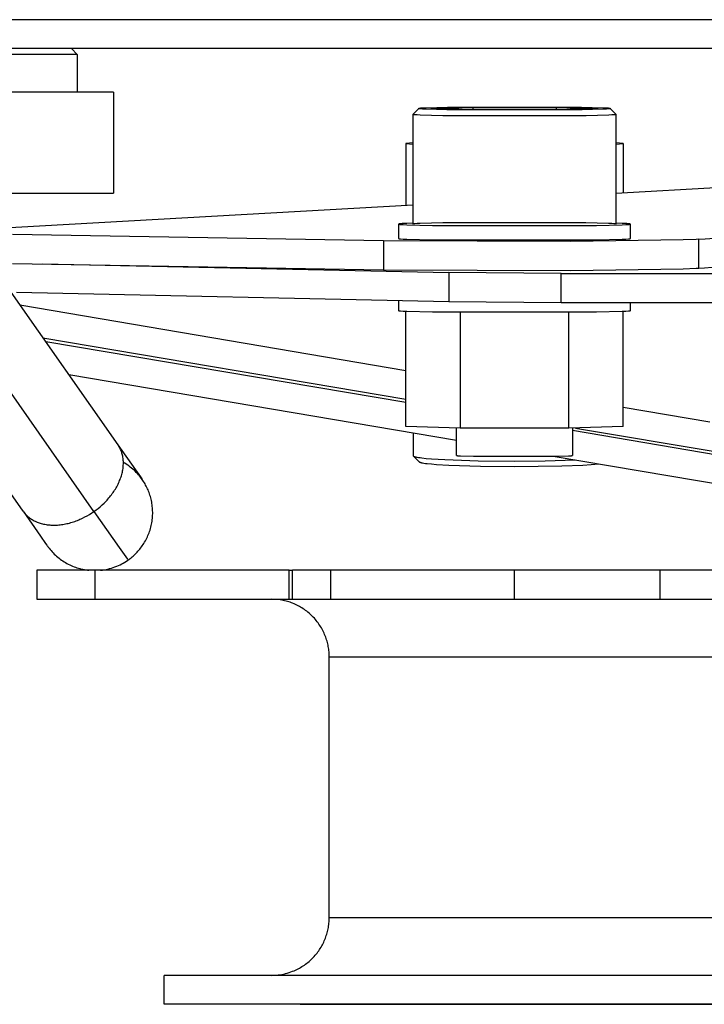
# Model space of a CAD drawing. Header units: millimetres. Extents: x -7950 to -6950, y 4408 to 5408.
# Tile 57 of 111: x -7250 to -7226, y 4856 to 4890. Entities that reach past the tile are written whole.
import ezdxf

# ---------------------------------------------------------------- set-up
doc = ezdxf.new("R2010")
doc.units = ezdxf.units.MM
doc.layers.add('SHOW Mini_Barndoor 002', color=7, linetype='Continuous', true_color=0x000000)

msp = doc.modelspace()

# ---------------------------------------------------------------- linework, layer by layer
at = {"layer": 'SHOW Mini_Barndoor 002', "color": 18, "lineweight": -3, "true_color": 0x000000}
for points in [[(-7118.527, 4889.694), (-7263.179, 4889.694)], [(-7118.527, 4888.694), (-7263.179, 4888.694)], [(-7247.551, 4888.494), (-7247.551, 4888.494), (-7247.551, 4888.494), (-7247.553, 4888.494), (-7247.559, 4888.494), (-7247.583, 4888.494), (-7247.684, 4888.494), (-7248.112, 4888.494), (-7249.894, 4888.494), (-7255.551, 4888.494)], [(-7247.751, 4888.694), (-7247.551, 4888.494)], [(-7247.551, 4888.494), (-7247.551, 4887.194)], [(-7246.301, 4887.194), (-7246.301, 4887.194), (-7246.301, 4887.194), (-7246.303, 4887.194), (-7246.31, 4887.194), (-7246.338, 4887.194), (-7246.455, 4887.194), (-7246.95, 4887.194), (-7249.01, 4887.194), (-7255.551, 4887.194)], [(-7246.301, 4887.194), (-7246.301, 4883.694)], [(-7235.747, 4886.631), (-7235.746, 4886.632), (-7235.746, 4886.632), (-7235.745, 4886.632), (-7235.744, 4886.632), (-7235.744, 4886.633), (-7235.743, 4886.633), (-7235.742, 4886.633), (-7235.741, 4886.634), (-7235.74, 4886.634), (-7235.738, 4886.634), (-7235.735, 4886.635), (-7235.732, 4886.636), (-7235.728, 4886.636), (-7235.719, 4886.638), (-7235.709, 4886.639), (-7235.682, 4886.642), (-7235.606, 4886.647), (-7235.498, 4886.652), (-7234.76, 4886.671), (-7230.134, 4886.671), (-7229.396, 4886.652), (-7229.288, 4886.647), (-7229.212, 4886.642), (-7229.185, 4886.639), (-7229.175, 4886.638), (-7229.166, 4886.636), (-7229.162, 4886.636), (-7229.159, 4886.635), (-7229.156, 4886.634), (-7229.154, 4886.634), (-7229.153, 4886.634), (-7229.152, 4886.633), (-7229.151, 4886.633), (-7229.15, 4886.633), (-7229.15, 4886.632), (-7229.149, 4886.632), (-7229.148, 4886.632), (-7229.148, 4886.632), (-7229.148, 4886.631)], [(-7235.334, 4886.63), (-7233.89, 4886.674)], [(-7233.89, 4886.674), (-7231.004, 4886.674)], [(-7233.89, 4886.674), (-7233.89, 4886.587)], [(-7231.004, 4886.674), (-7231.004, 4886.587)], [(-7231.004, 4886.674), (-7229.56, 4886.63)], [(-7235.947, 4886.43), (-7235.747, 4886.63)], [(-7235.947, 4886.43), (-7235.947, 4886.43), (-7235.947, 4886.43), (-7235.947, 4886.43), (-7235.947, 4886.43), (-7235.947, 4886.43), (-7235.947, 4886.43), (-7235.947, 4886.43), (-7235.947, 4886.43), (-7235.947, 4886.431), (-7235.947, 4886.431), (-7235.947, 4886.431), (-7235.947, 4886.431), (-7235.947, 4886.431), (-7235.947, 4886.431), (-7235.947, 4886.431), (-7235.947, 4886.431), (-7235.947, 4886.431), (-7235.947, 4886.431), (-7235.947, 4886.431), (-7235.947, 4886.431), (-7235.947, 4886.431), (-7235.947, 4886.431), (-7235.947, 4886.431), (-7235.947, 4886.431), (-7235.947, 4886.431), (-7235.947, 4886.431), (-7235.947, 4886.431), (-7235.947, 4886.431), (-7235.947, 4886.431), (-7235.946, 4886.431)], [(-7235.947, 4886.43), (-7235.947, 4886.43), (-7235.947, 4886.43), (-7235.947, 4886.429), (-7235.946, 4886.429), (-7235.946, 4886.429), (-7235.945, 4886.428), (-7235.944, 4886.428), (-7235.944, 4886.427), (-7235.943, 4886.427), (-7235.942, 4886.427), (-7235.94, 4886.426), (-7235.939, 4886.426), (-7235.938, 4886.426), (-7235.936, 4886.425), (-7235.933, 4886.425), (-7235.929, 4886.424), (-7235.925, 4886.423), (-7235.915, 4886.422), (-7235.889, 4886.419), (-7235.812, 4886.413), (-7235.701, 4886.408), (-7234.922, 4886.387), (-7229.972, 4886.387), (-7229.193, 4886.408), (-7229.082, 4886.413), (-7229.005, 4886.419), (-7228.979, 4886.422), (-7228.969, 4886.423), (-7228.965, 4886.424), (-7228.961, 4886.425), (-7228.958, 4886.425), (-7228.956, 4886.426), (-7228.955, 4886.426), (-7228.954, 4886.426), (-7228.952, 4886.427), (-7228.951, 4886.427), (-7228.95, 4886.427), (-7228.95, 4886.428), (-7228.949, 4886.428), (-7228.948, 4886.429), (-7228.948, 4886.429), (-7228.948, 4886.429), (-7228.947, 4886.43), (-7228.947, 4886.43), (-7228.947, 4886.43)], [(-7235.947, 4882.631), (-7235.947, 4886.429)], [(-7235.747, 4886.63), (-7235.747, 4886.63), (-7235.747, 4886.63), (-7235.747, 4886.63), (-7235.747, 4886.63), (-7235.747, 4886.63), (-7235.747, 4886.63), (-7235.747, 4886.63), (-7235.747, 4886.63), (-7235.747, 4886.63), (-7235.747, 4886.63), (-7235.747, 4886.631), (-7235.747, 4886.631), (-7235.747, 4886.631), (-7235.747, 4886.631), (-7235.747, 4886.631), (-7235.747, 4886.631), (-7235.747, 4886.631), (-7235.747, 4886.631), (-7235.747, 4886.631), (-7235.747, 4886.631), (-7235.747, 4886.631), (-7235.747, 4886.631), (-7235.747, 4886.631), (-7235.747, 4886.631), (-7235.747, 4886.631), (-7235.747, 4886.631), (-7235.747, 4886.631), (-7235.747, 4886.631), (-7235.747, 4886.631), (-7235.747, 4886.631)], [(-7235.747, 4886.63), (-7235.747, 4886.631)], [(-7235.747, 4886.63), (-7235.747, 4886.63), (-7235.747, 4886.63), (-7235.747, 4886.629), (-7235.746, 4886.629), (-7235.746, 4886.629), (-7235.745, 4886.628), (-7235.745, 4886.628), (-7235.744, 4886.628), (-7235.743, 4886.627), (-7235.742, 4886.627), (-7235.741, 4886.627), (-7235.74, 4886.626), (-7235.738, 4886.626), (-7235.737, 4886.626), (-7235.734, 4886.625), (-7235.73, 4886.624), (-7235.726, 4886.624), (-7235.716, 4886.622), (-7235.692, 4886.62), (-7235.62, 4886.614), (-7235.515, 4886.609), (-7234.78, 4886.589), (-7230.114, 4886.589), (-7229.379, 4886.609), (-7229.274, 4886.614), (-7229.202, 4886.62), (-7229.178, 4886.622), (-7229.168, 4886.624), (-7229.164, 4886.624), (-7229.16, 4886.625), (-7229.157, 4886.626), (-7229.156, 4886.626), (-7229.154, 4886.626), (-7229.153, 4886.627), (-7229.152, 4886.627), (-7229.151, 4886.627), (-7229.15, 4886.628), (-7229.15, 4886.628), (-7229.149, 4886.628), (-7229.148, 4886.629), (-7229.148, 4886.629), (-7229.147, 4886.629), (-7229.147, 4886.63), (-7229.147, 4886.63), (-7229.147, 4886.63)], [(-7233.89, 4886.587), (-7235.334, 4886.63)], [(-7231.004, 4886.587), (-7233.89, 4886.587)], [(-7229.56, 4886.63), (-7231.004, 4886.587)], [(-7229.148, 4886.631), (-7229.147, 4886.631), (-7229.147, 4886.631), (-7229.147, 4886.631), (-7229.147, 4886.631), (-7229.147, 4886.631), (-7229.147, 4886.631), (-7229.147, 4886.631), (-7229.147, 4886.631), (-7229.147, 4886.631), (-7229.147, 4886.631), (-7229.147, 4886.631), (-7229.147, 4886.631), (-7229.147, 4886.631), (-7229.147, 4886.631), (-7229.147, 4886.631), (-7229.147, 4886.631), (-7229.147, 4886.631), (-7229.147, 4886.631), (-7229.147, 4886.631), (-7229.147, 4886.63), (-7229.147, 4886.63), (-7229.147, 4886.63), (-7229.147, 4886.63), (-7229.147, 4886.63), (-7229.147, 4886.63), (-7229.147, 4886.63), (-7229.147, 4886.63), (-7229.147, 4886.63), (-7229.147, 4886.63), (-7229.147, 4886.63)], [(-7229.147, 4886.631), (-7229.146, 4886.63)], [(-7229.147, 4886.63), (-7228.947, 4886.43)], [(-7228.947, 4886.43), (-7228.947, 4882.631)], [(-7235.947, 4885.433), (-7236.2, 4885.41)], [(-7236.2, 4885.41), (-7236.2, 4883.287)], [(-7236.2, 4885.41), (-7235.947, 4885.387)], [(-7228.694, 4885.41), (-7228.947, 4885.433)], [(-7228.947, 4885.387), (-7228.694, 4885.41)], [(-7228.694, 4885.41), (-7228.694, 4883.711)], [(-7228.946, 4883.697), (-7221.643, 4884.109)], [(-7253.989, 4883.694), (-7248.412, 4883.694), (-7246.803, 4883.694), (-7246.42, 4883.694), (-7246.33, 4883.694), (-7246.308, 4883.694), (-7246.302, 4883.694), (-7246.301, 4883.694), (-7246.301, 4883.694), (-7246.301, 4883.694)], [(-7251.74, 4882.409), (-7235.947, 4883.301)], [(-7235.947, 4882.665), (-7236.172, 4882.656), (-7236.329, 4882.648), (-7236.382, 4882.643), (-7236.402, 4882.641), (-7236.419, 4882.639), (-7236.425, 4882.638), (-7236.431, 4882.637), (-7236.434, 4882.636), (-7236.436, 4882.636), (-7236.438, 4882.635), (-7236.44, 4882.635), (-7236.441, 4882.635), (-7236.442, 4882.634), (-7236.442, 4882.634), (-7236.443, 4882.634), (-7236.444, 4882.634), (-7236.444, 4882.633), (-7236.444, 4882.633), (-7236.445, 4882.633), (-7236.445, 4882.633), (-7236.445, 4882.633), (-7236.445, 4882.633), (-7236.446, 4882.633), (-7236.446, 4882.633), (-7236.446, 4882.632), (-7236.446, 4882.632), (-7236.446, 4882.632), (-7236.446, 4882.632), (-7236.446, 4882.632), (-7236.447, 4882.632), (-7236.447, 4882.632), (-7236.447, 4882.632), (-7236.447, 4882.631), (-7236.447, 4882.631), (-7236.447, 4882.631), (-7236.447, 4882.631), (-7236.447, 4882.631), (-7236.447, 4882.631)], [(-7236.447, 4882.631), (-7236.447, 4882.63), (-7236.447, 4882.63), (-7236.446, 4882.63), (-7236.446, 4882.629), (-7236.445, 4882.629), (-7236.445, 4882.628), (-7236.444, 4882.628), (-7236.443, 4882.628), (-7236.442, 4882.627), (-7236.441, 4882.627), (-7236.439, 4882.626), (-7236.438, 4882.626), (-7236.436, 4882.626), (-7236.435, 4882.625), (-7236.431, 4882.625), (-7236.426, 4882.624), (-7236.422, 4882.623), (-7236.41, 4882.621), (-7236.38, 4882.618), (-7236.293, 4882.612), (-7236.166, 4882.605), (-7235.275, 4882.581), (-7229.619, 4882.581), (-7228.728, 4882.605), (-7228.601, 4882.612), (-7228.514, 4882.618), (-7228.484, 4882.621), (-7228.473, 4882.623), (-7228.468, 4882.624), (-7228.463, 4882.625), (-7228.459, 4882.625), (-7228.458, 4882.626), (-7228.456, 4882.626), (-7228.455, 4882.626), (-7228.453, 4882.627), (-7228.452, 4882.627), (-7228.451, 4882.628), (-7228.45, 4882.628), (-7228.449, 4882.628), (-7228.449, 4882.629), (-7228.448, 4882.629), (-7228.448, 4882.63), (-7228.447, 4882.63), (-7228.447, 4882.63), (-7228.447, 4882.631)], [(-7236.447, 4882.131), (-7236.447, 4882.631)], [(-7228.947, 4882.631), (-7228.947, 4882.632), (-7228.948, 4882.632), (-7228.948, 4882.632), (-7228.949, 4882.633), (-7228.949, 4882.633), (-7228.95, 4882.633), (-7228.951, 4882.634), (-7228.952, 4882.634), (-7228.953, 4882.634), (-7228.954, 4882.635), (-7228.956, 4882.635), (-7228.957, 4882.635), (-7228.96, 4882.636), (-7228.964, 4882.637), (-7228.973, 4882.638), (-7228.984, 4882.64), (-7229.011, 4882.642), (-7229.09, 4882.648), (-7229.202, 4882.654), (-7229.985, 4882.674), (-7234.922, 4882.674), (-7235.701, 4882.653), (-7235.812, 4882.648), (-7235.889, 4882.642), (-7235.915, 4882.639), (-7235.925, 4882.638), (-7235.929, 4882.637), (-7235.933, 4882.636), (-7235.936, 4882.636), (-7235.938, 4882.635), (-7235.939, 4882.635), (-7235.94, 4882.635), (-7235.942, 4882.634), (-7235.943, 4882.634), (-7235.944, 4882.634), (-7235.944, 4882.633), (-7235.945, 4882.633), (-7235.946, 4882.632), (-7235.946, 4882.632), (-7235.947, 4882.632), (-7235.947, 4882.631), (-7235.947, 4882.631), (-7235.947, 4882.631)], [(-7228.447, 4882.631), (-7228.447, 4882.631), (-7228.447, 4882.631), (-7228.447, 4882.631), (-7228.447, 4882.631), (-7228.447, 4882.631), (-7228.447, 4882.632), (-7228.447, 4882.632), (-7228.447, 4882.632), (-7228.448, 4882.632), (-7228.448, 4882.632), (-7228.448, 4882.632), (-7228.448, 4882.632), (-7228.448, 4882.632), (-7228.448, 4882.633), (-7228.449, 4882.633), (-7228.449, 4882.633), (-7228.449, 4882.633), (-7228.449, 4882.633), (-7228.449, 4882.633), (-7228.45, 4882.633), (-7228.45, 4882.633), (-7228.45, 4882.634), (-7228.451, 4882.634), (-7228.452, 4882.634), (-7228.452, 4882.634), (-7228.453, 4882.635), (-7228.454, 4882.635), (-7228.456, 4882.635), (-7228.458, 4882.636), (-7228.46, 4882.636), (-7228.463, 4882.637), (-7228.469, 4882.638), (-7228.475, 4882.639), (-7228.492, 4882.641), (-7228.512, 4882.643), (-7228.565, 4882.648), (-7228.722, 4882.656), (-7228.947, 4882.665)], [(-7228.447, 4882.631), (-7228.447, 4882.131)], [(-7236.973, 4882.05), (-7249.79, 4882.273)], [(-7226.083, 4882.11), (-7226.175, 4882.102), (-7226.622, 4882.081), (-7230.506, 4882.023), (-7236.973, 4882.05)], [(-7236.973, 4882.05), (-7236.973, 4881.05)], [(-7236.447, 4882.131), (-7236.447, 4882.13), (-7236.447, 4882.13), (-7236.446, 4882.13), (-7236.446, 4882.129), (-7236.445, 4882.129), (-7236.445, 4882.129), (-7236.444, 4882.128), (-7236.443, 4882.128), (-7236.442, 4882.127), (-7236.441, 4882.127), (-7236.439, 4882.127), (-7236.438, 4882.126), (-7236.436, 4882.126), (-7236.435, 4882.125), (-7236.431, 4882.125), (-7236.426, 4882.124), (-7236.422, 4882.123), (-7236.41, 4882.121), (-7236.38, 4882.118), (-7236.293, 4882.112), (-7236.166, 4882.105), (-7235.275, 4882.082), (-7229.619, 4882.082), (-7228.728, 4882.105), (-7228.601, 4882.112), (-7228.514, 4882.118), (-7228.484, 4882.121), (-7228.473, 4882.123), (-7228.468, 4882.124), (-7228.463, 4882.125), (-7228.459, 4882.125), (-7228.458, 4882.126), (-7228.456, 4882.126), (-7228.455, 4882.127), (-7228.453, 4882.127), (-7228.452, 4882.127), (-7228.451, 4882.128), (-7228.45, 4882.128), (-7228.449, 4882.129), (-7228.449, 4882.129), (-7228.448, 4882.129), (-7228.448, 4882.13), (-7228.447, 4882.13), (-7228.447, 4882.13), (-7228.447, 4882.131)], [(-7226.083, 4882.11), (-7225.858, 4882.126), (-7225.533, 4882.142), (-7224.585, 4882.173), (-7221.643, 4882.223)], [(-7226.083, 4881.11), (-7226.083, 4882.11)], [(-7249.79, 4881.273), (-7236.973, 4881.05)], [(-7248.753, 4881.255), (-7234.718, 4880.954)], [(-7226.083, 4881.11), (-7225.887, 4881.124), (-7225.613, 4881.139), (-7224.826, 4881.167), (-7222.382, 4881.214)], [(-7249.425, 4872.709), (-7255.366, 4881.194)], [(-7246.976, 4872.698), (-7252.925, 4881.194)], [(-7236.973, 4881.05), (-7230.506, 4881.023), (-7226.622, 4881.081), (-7226.175, 4881.103), (-7226.083, 4881.11)], [(-7230.84, 4880.922), (-7234.718, 4880.954)], [(-7234.718, 4880.954), (-7234.718, 4879.954)], [(-7230.84, 4879.922), (-7230.84, 4880.922)], [(-7230.84, 4880.922), (-7206.441, 4880.922)], [(-7249.842, 4880.279), (-7246.149, 4875.003)], [(-7249.653, 4880.274), (-7234.718, 4879.954)], [(-7236.447, 4879.631), (-7236.447, 4879.991)], [(-7234.718, 4879.954), (-7230.84, 4879.922)], [(-7230.84, 4879.922), (-7206.441, 4879.922)], [(-7228.447, 4879.922), (-7228.447, 4879.631)], [(-7249.531, 4879.835), (-7236.199, 4877.575)], [(-7228.447, 4879.631), (-7228.447, 4879.631), (-7228.447, 4879.63), (-7228.448, 4879.63), (-7228.448, 4879.63), (-7228.449, 4879.629), (-7228.449, 4879.629), (-7228.45, 4879.629), (-7228.451, 4879.628), (-7228.452, 4879.628), (-7228.453, 4879.627), (-7228.455, 4879.627), (-7228.456, 4879.627), (-7228.458, 4879.626), (-7228.459, 4879.626), (-7228.463, 4879.625), (-7228.468, 4879.624), (-7228.473, 4879.623), (-7228.484, 4879.622), (-7228.514, 4879.619), (-7228.601, 4879.612), (-7228.728, 4879.606), (-7229.619, 4879.582), (-7235.275, 4879.582), (-7236.166, 4879.606), (-7236.293, 4879.612), (-7236.38, 4879.619), (-7236.41, 4879.622), (-7236.422, 4879.623), (-7236.426, 4879.624), (-7236.431, 4879.625), (-7236.435, 4879.626), (-7236.436, 4879.626), (-7236.438, 4879.627), (-7236.439, 4879.627), (-7236.441, 4879.627), (-7236.442, 4879.628), (-7236.443, 4879.628), (-7236.444, 4879.629), (-7236.445, 4879.629), (-7236.445, 4879.629), (-7236.446, 4879.63), (-7236.446, 4879.63), (-7236.447, 4879.63), (-7236.447, 4879.631), (-7236.447, 4879.631)], [(-7236.2, 4875.632), (-7236.2, 4879.607)], [(-7234.323, 4879.57), (-7234.323, 4875.575)], [(-7230.571, 4875.575), (-7230.571, 4879.57)], [(-7228.694, 4875.632), (-7228.694, 4879.607)], [(-7248.738, 4878.701), (-7236.2, 4876.576)], [(-7236.199, 4876.462), (-7248.639, 4878.561)], [(-7247.846, 4877.428), (-7234.447, 4875.168)], [(-7228.694, 4876.303), (-7225.697, 4875.795)], [(-7234.323, 4875.575), (-7236.2, 4875.632)], [(-7234.447, 4874.632), (-7234.447, 4875.579)], [(-7230.571, 4875.575), (-7234.323, 4875.575)], [(-7228.694, 4875.632), (-7230.571, 4875.575)], [(-7230.447, 4875.579), (-7230.447, 4874.632)], [(-7225.447, 4874.648), (-7230.447, 4875.492)], [(-7230.334, 4875.582), (-7225.447, 4874.754)], [(-7235.947, 4875.421), (-7235.947, 4874.625)], [(-7246.976, 4872.698), (-7246.904, 4872.75), (-7246.832, 4872.805), (-7246.761, 4872.864), (-7246.691, 4872.926), (-7246.623, 4872.99), (-7246.589, 4873.024), (-7246.556, 4873.058), (-7246.524, 4873.093), (-7246.492, 4873.128), (-7246.46, 4873.165), (-7246.43, 4873.201), (-7246.4, 4873.239), (-7246.37, 4873.277), (-7246.342, 4873.315), (-7246.314, 4873.354), (-7246.287, 4873.393), (-7246.261, 4873.433), (-7246.236, 4873.474), (-7246.212, 4873.514), (-7246.188, 4873.555), (-7246.166, 4873.597), (-7246.145, 4873.638), (-7246.125, 4873.68), (-7246.106, 4873.722), (-7246.088, 4873.764), (-7246.071, 4873.806), (-7246.055, 4873.848), (-7246.04, 4873.89), (-7246.027, 4873.933), (-7246.015, 4873.975), (-7246.004, 4874.017), (-7245.994, 4874.058), (-7245.985, 4874.1), (-7245.978, 4874.141), (-7245.972, 4874.182), (-7245.967, 4874.223), (-7245.963, 4874.264), (-7245.961, 4874.303), (-7245.959, 4874.343), (-7245.959, 4874.382), (-7245.96, 4874.421), (-7245.962, 4874.459), (-7245.965, 4874.496), (-7245.969, 4874.533), (-7245.975, 4874.57), (-7245.981, 4874.605), (-7245.989, 4874.64), (-7245.997, 4874.675), (-7246.007, 4874.708), (-7246.017, 4874.741), (-7246.028, 4874.773), (-7246.041, 4874.805), (-7246.054, 4874.835), (-7246.068, 4874.865), (-7246.082, 4874.895), (-7246.098, 4874.923), (-7246.114, 4874.951), (-7246.131, 4874.977), (-7246.149, 4875.003)], [(-7246.149, 4875.003), (-7245.545, 4874.141), (-7245.37, 4873.891), (-7245.324, 4873.826), (-7245.313, 4873.809), (-7245.31, 4873.805), (-7245.309, 4873.804), (-7245.309, 4873.804), (-7245.309, 4873.804), (-7245.309, 4873.804)], [(-7235.947, 4874.625), (-7235.947, 4874.624), (-7235.947, 4874.624), (-7235.947, 4874.624), (-7235.947, 4874.623), (-7235.947, 4874.623), (-7235.947, 4874.623), (-7235.947, 4874.622), (-7235.947, 4874.622), (-7235.947, 4874.622), (-7235.947, 4874.621), (-7235.946, 4874.621), (-7235.946, 4874.621), (-7235.946, 4874.621), (-7235.946, 4874.62), (-7235.946, 4874.62), (-7235.946, 4874.62), (-7235.946, 4874.619), (-7235.945, 4874.619), (-7235.945, 4874.619), (-7235.945, 4874.618), (-7235.945, 4874.618), (-7235.945, 4874.618), (-7235.945, 4874.618), (-7235.944, 4874.617), (-7235.944, 4874.617), (-7235.944, 4874.617), (-7235.944, 4874.616), (-7235.943, 4874.616), (-7235.943, 4874.616), (-7235.942, 4874.615)], [(-7235.947, 4874.625), (-7235.747, 4874.425)], [(-7235.742, 4874.416), (-7235.942, 4874.615)], [(-7235.942, 4874.615), (-7235.941, 4874.614), (-7235.94, 4874.613), (-7235.939, 4874.612), (-7235.937, 4874.611), (-7235.936, 4874.61), (-7235.934, 4874.609), (-7235.933, 4874.608), (-7235.931, 4874.607), (-7235.929, 4874.606), (-7235.927, 4874.605), (-7235.925, 4874.604), (-7235.923, 4874.603), (-7235.918, 4874.601), (-7235.913, 4874.599), (-7235.907, 4874.597), (-7235.901, 4874.595), (-7235.895, 4874.593), (-7235.887, 4874.591), (-7235.872, 4874.587), (-7235.855, 4874.583), (-7235.835, 4874.579), (-7235.814, 4874.575), (-7235.766, 4874.566), (-7235.71, 4874.558), (-7235.646, 4874.55), (-7235.494, 4874.534), (-7235.31, 4874.519), (-7234.856, 4874.492), (-7233.698, 4874.453), (-7232.447, 4874.441), (-7231.383, 4874.45), (-7230.354, 4874.478)], [(-7235.747, 4874.425), (-7235.747, 4874.424), (-7235.747, 4874.424), (-7235.747, 4874.424), (-7235.747, 4874.424), (-7235.747, 4874.423), (-7235.747, 4874.423), (-7235.747, 4874.423), (-7235.747, 4874.423), (-7235.747, 4874.422), (-7235.747, 4874.422), (-7235.746, 4874.422), (-7235.746, 4874.421), (-7235.746, 4874.421), (-7235.746, 4874.421), (-7235.746, 4874.421), (-7235.746, 4874.42), (-7235.746, 4874.42), (-7235.746, 4874.42), (-7235.745, 4874.419), (-7235.745, 4874.419), (-7235.745, 4874.419), (-7235.745, 4874.419), (-7235.745, 4874.418), (-7235.744, 4874.418), (-7235.744, 4874.418), (-7235.744, 4874.417), (-7235.744, 4874.417), (-7235.744, 4874.417), (-7235.743, 4874.416), (-7235.742, 4874.416)], [(-7235.742, 4874.416), (-7235.742, 4874.415), (-7235.74, 4874.414), (-7235.739, 4874.413), (-7235.738, 4874.412), (-7235.737, 4874.411), (-7235.735, 4874.41), (-7235.734, 4874.409), (-7235.732, 4874.408), (-7235.73, 4874.407), (-7235.728, 4874.406), (-7235.726, 4874.405), (-7235.724, 4874.404), (-7235.72, 4874.403), (-7235.715, 4874.401), (-7235.709, 4874.399), (-7235.704, 4874.397), (-7235.698, 4874.395), (-7235.691, 4874.393), (-7235.676, 4874.389), (-7235.66, 4874.385), (-7235.642, 4874.382), (-7235.622, 4874.378), (-7235.576, 4874.37), (-7235.524, 4874.362), (-7235.463, 4874.355), (-7235.32, 4874.34), (-7235.147, 4874.325), (-7234.719, 4874.299), (-7233.626, 4874.263), (-7232.447, 4874.252), (-7230.811, 4874.275), (-7230.089, 4874.304), (-7229.793, 4874.322), (-7229.55, 4874.342)], [(-7234.447, 4874.632), (-7234.447, 4874.632), (-7234.447, 4874.632), (-7234.447, 4874.631), (-7234.447, 4874.631), (-7234.446, 4874.631), (-7234.446, 4874.631), (-7234.445, 4874.631), (-7234.445, 4874.63), (-7234.444, 4874.63), (-7234.444, 4874.63), (-7234.443, 4874.63), (-7234.443, 4874.63), (-7234.442, 4874.629), (-7234.441, 4874.629), (-7234.439, 4874.629), (-7234.437, 4874.628), (-7234.434, 4874.628), (-7234.429, 4874.627), (-7234.414, 4874.626), (-7234.37, 4874.622), (-7234.307, 4874.619), (-7233.861, 4874.607), (-7231.033, 4874.607), (-7230.587, 4874.619), (-7230.524, 4874.622), (-7230.48, 4874.626), (-7230.466, 4874.627), (-7230.46, 4874.628), (-7230.457, 4874.628), (-7230.455, 4874.629), (-7230.453, 4874.629), (-7230.452, 4874.629), (-7230.452, 4874.63), (-7230.451, 4874.63), (-7230.45, 4874.63), (-7230.45, 4874.63), (-7230.449, 4874.63), (-7230.449, 4874.631), (-7230.448, 4874.631), (-7230.448, 4874.631), (-7230.448, 4874.631), (-7230.447, 4874.631), (-7230.447, 4874.632), (-7230.447, 4874.632), (-7230.447, 4874.632)], [(-7231.114, 4874.606), (-7220.119, 4872.751)], [(-7245.309, 4873.804), (-7245.339, 4873.846), (-7245.371, 4873.887), (-7245.404, 4873.929), (-7245.438, 4873.969), (-7245.474, 4874.01), (-7245.512, 4874.049), (-7245.55, 4874.088), (-7245.59, 4874.126), (-7245.632, 4874.163), (-7245.675, 4874.2), (-7245.719, 4874.235), (-7245.765, 4874.27), (-7245.811, 4874.303), (-7245.859, 4874.335), (-7245.909, 4874.366), (-7245.959, 4874.395)], [(-7245.8, 4871.018), (-7245.764, 4871.044), (-7245.728, 4871.071), (-7245.692, 4871.099), (-7245.657, 4871.128), (-7245.623, 4871.158), (-7245.588, 4871.189), (-7245.554, 4871.221), (-7245.521, 4871.254), (-7245.488, 4871.288), (-7245.456, 4871.324), (-7245.424, 4871.36), (-7245.393, 4871.397), (-7245.363, 4871.435), (-7245.334, 4871.474), (-7245.305, 4871.514), (-7245.277, 4871.555), (-7245.25, 4871.597), (-7245.225, 4871.64), (-7245.2, 4871.684), (-7245.176, 4871.728), (-7245.153, 4871.773), (-7245.131, 4871.819), (-7245.11, 4871.866), (-7245.09, 4871.913), (-7245.072, 4871.961), (-7245.055, 4872.009), (-7245.039, 4872.058), (-7245.024, 4872.108), (-7245.01, 4872.158), (-7244.998, 4872.208), (-7244.987, 4872.258), (-7244.977, 4872.309), (-7244.969, 4872.36), (-7244.962, 4872.412), (-7244.956, 4872.463), (-7244.952, 4872.514), (-7244.949, 4872.566), (-7244.947, 4872.617), (-7244.947, 4872.669), (-7244.948, 4872.72), (-7244.95, 4872.771), (-7244.954, 4872.822), (-7244.959, 4872.873), (-7244.965, 4872.923), (-7244.972, 4872.973), (-7244.981, 4873.022), (-7244.991, 4873.072), (-7245.001, 4873.12), (-7245.014, 4873.168), (-7245.027, 4873.216), (-7245.041, 4873.262), (-7245.056, 4873.309), (-7245.073, 4873.354), (-7245.09, 4873.399), (-7245.108, 4873.443), (-7245.127, 4873.486), (-7245.147, 4873.529), (-7245.168, 4873.571), (-7245.19, 4873.612), (-7245.212, 4873.652), (-7245.235, 4873.691), (-7245.259, 4873.729), (-7245.284, 4873.767), (-7245.309, 4873.804)], [(-7249.425, 4872.709), (-7248.821, 4871.846), (-7248.646, 4871.596), (-7248.601, 4871.531), (-7248.589, 4871.515), (-7248.586, 4871.511), (-7248.586, 4871.51), (-7248.585, 4871.509), (-7248.585, 4871.509), (-7248.585, 4871.509)], [(-7249.425, 4872.709), (-7249.407, 4872.684), (-7249.388, 4872.658), (-7249.367, 4872.634), (-7249.346, 4872.61), (-7249.323, 4872.586), (-7249.3, 4872.562), (-7249.276, 4872.54), (-7249.25, 4872.517), (-7249.224, 4872.496), (-7249.197, 4872.475), (-7249.168, 4872.454), (-7249.139, 4872.435), (-7249.109, 4872.416), (-7249.077, 4872.397), (-7249.045, 4872.38), (-7249.012, 4872.363), (-7248.978, 4872.347), (-7248.942, 4872.332), (-7248.907, 4872.318), (-7248.87, 4872.305), (-7248.832, 4872.293), (-7248.794, 4872.282), (-7248.754, 4872.271), (-7248.714, 4872.262), (-7248.674, 4872.254), (-7248.632, 4872.247), (-7248.59, 4872.24), (-7248.548, 4872.235), (-7248.504, 4872.231), (-7248.461, 4872.228), (-7248.417, 4872.227), (-7248.372, 4872.226), (-7248.327, 4872.226), (-7248.281, 4872.228), (-7248.236, 4872.23), (-7248.19, 4872.234), (-7248.144, 4872.238), (-7248.097, 4872.244), (-7248.051, 4872.251), (-7248.005, 4872.259), (-7247.958, 4872.268), (-7247.912, 4872.278), (-7247.865, 4872.288), (-7247.819, 4872.3), (-7247.773, 4872.313), (-7247.727, 4872.327), (-7247.681, 4872.341), (-7247.636, 4872.357), (-7247.591, 4872.373), (-7247.546, 4872.39), (-7247.502, 4872.408), (-7247.458, 4872.427), (-7247.415, 4872.446), (-7247.372, 4872.466), (-7247.287, 4872.508), (-7247.206, 4872.553), (-7247.126, 4872.599), (-7247.05, 4872.648), (-7246.976, 4872.698)], [(-7246.976, 4872.698), (-7246.105, 4871.455), (-7245.876, 4871.126), (-7245.819, 4871.045), (-7245.804, 4871.025), (-7245.801, 4871.02), (-7245.8, 4871.019), (-7245.8, 4871.018), (-7245.8, 4871.018), (-7245.8, 4871.018)], [(-7248.585, 4871.509), (-7248.555, 4871.467), (-7248.523, 4871.425), (-7248.49, 4871.384), (-7248.456, 4871.344), (-7248.42, 4871.304), (-7248.383, 4871.265), (-7248.346, 4871.227), (-7248.307, 4871.19), (-7248.266, 4871.154), (-7248.225, 4871.118), (-7248.183, 4871.084), (-7248.14, 4871.051), (-7248.096, 4871.019), (-7248.051, 4870.989), (-7248.005, 4870.959), (-7247.958, 4870.931), (-7247.911, 4870.904), (-7247.862, 4870.878), (-7247.814, 4870.854), (-7247.764, 4870.831), (-7247.714, 4870.81), (-7247.664, 4870.789), (-7247.613, 4870.771), (-7247.562, 4870.753), (-7247.51, 4870.738), (-7247.459, 4870.723), (-7247.407, 4870.71), (-7247.355, 4870.699), (-7247.303, 4870.688), (-7247.251, 4870.68), (-7247.199, 4870.672), (-7247.147, 4870.667)], [(-7246.747, 4870.667), (-7246.684, 4870.674), (-7246.622, 4870.683), (-7246.559, 4870.695), (-7246.496, 4870.708), (-7246.434, 4870.723), (-7246.373, 4870.741), (-7246.312, 4870.76), (-7246.251, 4870.782), (-7246.191, 4870.805), (-7246.132, 4870.83), (-7246.074, 4870.857), (-7246.017, 4870.886), (-7245.961, 4870.917), (-7245.906, 4870.949), (-7245.852, 4870.983), (-7245.8, 4871.018)], [(-7248.947, 4870.667), (-7248.947, 4869.667)], [(-7246.947, 4870.667), (-7248.361, 4870.667), (-7248.807, 4870.667), (-7248.914, 4870.667), (-7248.939, 4870.667), (-7248.945, 4870.667), (-7248.947, 4870.667), (-7248.947, 4870.667), (-7248.947, 4870.667), (-7248.947, 4870.667)], [(-7246.947, 4870.667), (-7246.947, 4869.667)], [(-7240.236, 4870.667), (-7246.947, 4870.667)], [(-7240.236, 4869.667), (-7240.236, 4870.667)], [(-7240.236, 4870.667), (-7240.121, 4870.667)], [(-7240.121, 4869.667), (-7240.121, 4870.667)], [(-7238.804, 4870.667), (-7239.78, 4870.667), (-7240.036, 4870.667), (-7240.1, 4870.667), (-7240.115, 4870.667), (-7240.119, 4870.667), (-7240.12, 4870.667), (-7240.12, 4870.667), (-7240.12, 4870.667), (-7240.121, 4870.667)], [(-7238.804, 4870.667), (-7238.804, 4869.667)], [(-7232.446, 4870.667), (-7238.804, 4870.667)], [(-7232.446, 4869.667), (-7232.446, 4870.667)], [(-7227.426, 4870.667), (-7232.446, 4870.667)], [(-7227.426, 4870.667), (-7227.426, 4869.667)], [(-7209.719, 4870.667), (-7227.426, 4870.667)], [(-7248.947, 4869.667), (-7248.947, 4869.667), (-7248.947, 4869.667), (-7248.947, 4869.667), (-7248.945, 4869.667), (-7248.939, 4869.667), (-7248.914, 4869.667), (-7248.807, 4869.667), (-7248.361, 4869.667), (-7246.947, 4869.667)], [(-7246.947, 4869.667), (-7240.236, 4869.667)], [(-7238.847, 4867.667), (-7238.848, 4867.711), (-7238.849, 4867.756), (-7238.852, 4867.801), (-7238.855, 4867.846), (-7238.86, 4867.892), (-7238.866, 4867.938), (-7238.872, 4867.984), (-7238.88, 4868.03), (-7238.89, 4868.077), (-7238.9, 4868.124), (-7238.911, 4868.17), (-7238.924, 4868.217), (-7238.938, 4868.263), (-7238.953, 4868.31), (-7238.97, 4868.356), (-7238.987, 4868.403), (-7239.006, 4868.449), (-7239.026, 4868.495), (-7239.048, 4868.54), (-7239.07, 4868.585), (-7239.094, 4868.63), (-7239.119, 4868.674), (-7239.146, 4868.718), (-7239.173, 4868.761), (-7239.202, 4868.803), (-7239.231, 4868.845), (-7239.262, 4868.887), (-7239.294, 4868.927), (-7239.327, 4868.967), (-7239.362, 4869.006), (-7239.397, 4869.044), (-7239.433, 4869.081), (-7239.469, 4869.116), (-7239.507, 4869.151), (-7239.545, 4869.185), (-7239.585, 4869.218), (-7239.625, 4869.249), (-7239.665, 4869.28), (-7239.707, 4869.31), (-7239.749, 4869.338), (-7239.792, 4869.366), (-7239.836, 4869.392), (-7239.88, 4869.417), (-7239.925, 4869.441), (-7239.97, 4869.464), (-7240.017, 4869.486), (-7240.063, 4869.507), (-7240.111, 4869.526), (-7240.156, 4869.543), (-7240.202, 4869.56), (-7240.248, 4869.575), (-7240.294, 4869.589), (-7240.341, 4869.601), (-7240.388, 4869.613), (-7240.435, 4869.624), (-7240.483, 4869.633), (-7240.545, 4869.644), (-7240.606, 4869.652), (-7240.667, 4869.658), (-7240.697, 4869.661), (-7240.728, 4869.662), (-7240.847, 4869.667)], [(-7240.236, 4869.667), (-7240.121, 4869.667)], [(-7240.121, 4869.667), (-7240.12, 4869.667), (-7240.12, 4869.667), (-7240.12, 4869.667), (-7240.119, 4869.667), (-7240.115, 4869.667), (-7240.1, 4869.667), (-7240.036, 4869.667), (-7239.78, 4869.667), (-7238.804, 4869.667)], [(-7238.804, 4869.667), (-7232.446, 4869.667)], [(-7232.446, 4869.667), (-7227.426, 4869.667)], [(-7227.426, 4869.667), (-7209.719, 4869.667)], [(-7161.447, 4867.667), (-7216.177, 4867.667), (-7233.413, 4867.667), (-7237.555, 4867.667), (-7238.534, 4867.667), (-7238.77, 4867.667), (-7238.828, 4867.667), (-7238.842, 4867.667), (-7238.846, 4867.667), (-7238.847, 4867.667)], [(-7238.847, 4858.667), (-7238.847, 4867.667)], [(-7240.847, 4856.667), (-7240.787, 4856.668), (-7240.726, 4856.67), (-7240.666, 4856.675), (-7240.606, 4856.681), (-7240.544, 4856.69), (-7240.482, 4856.7), (-7240.42, 4856.713), (-7240.359, 4856.727), (-7240.296, 4856.744), (-7240.234, 4856.763), (-7240.172, 4856.784), (-7240.111, 4856.807), (-7240.063, 4856.826), (-7240.016, 4856.847), (-7239.97, 4856.869), (-7239.924, 4856.892), (-7239.879, 4856.916), (-7239.835, 4856.941), (-7239.791, 4856.968), (-7239.748, 4856.995), (-7239.706, 4857.024), (-7239.665, 4857.053), (-7239.624, 4857.084), (-7239.584, 4857.116), (-7239.545, 4857.148), (-7239.507, 4857.182), (-7239.469, 4857.217), (-7239.433, 4857.252), (-7239.398, 4857.288), (-7239.364, 4857.324), (-7239.332, 4857.361), (-7239.3, 4857.399), (-7239.269, 4857.438), (-7239.239, 4857.477), (-7239.21, 4857.517), (-7239.183, 4857.557), (-7239.156, 4857.598), (-7239.13, 4857.64), (-7239.106, 4857.682), (-7239.082, 4857.725), (-7239.06, 4857.769), (-7239.039, 4857.812), (-7239.018, 4857.857), (-7238.999, 4857.902), (-7238.981, 4857.947), (-7238.964, 4857.993), (-7238.948, 4858.039), (-7238.933, 4858.085), (-7238.92, 4858.132), (-7238.907, 4858.18), (-7238.896, 4858.227), (-7238.886, 4858.275), (-7238.877, 4858.323), (-7238.869, 4858.372), (-7238.862, 4858.42), (-7238.857, 4858.469), (-7238.853, 4858.518), (-7238.849, 4858.567), (-7238.848, 4858.617), (-7238.847, 4858.667)], [(-7238.847, 4858.667), (-7238.846, 4858.667), (-7238.842, 4858.667), (-7238.828, 4858.667), (-7238.77, 4858.667), (-7238.534, 4858.667), (-7237.555, 4858.667), (-7233.413, 4858.667), (-7216.177, 4858.667), (-7161.447, 4858.667)], [(-7244.547, 4855.667), (-7244.547, 4856.667)], [(-7161.447, 4856.667), (-7220.208, 4856.667), (-7238.712, 4856.667), (-7243.16, 4856.667), (-7244.211, 4856.667), (-7244.464, 4856.667), (-7244.527, 4856.667), (-7244.542, 4856.667), (-7244.546, 4856.667), (-7244.547, 4856.667)], [(-7161.447, 4855.667), (-7220.208, 4855.667), (-7238.712, 4855.667), (-7243.16, 4855.667), (-7244.211, 4855.667), (-7244.464, 4855.667), (-7244.527, 4855.667), (-7244.542, 4855.667), (-7244.546, 4855.667), (-7244.547, 4855.667)]]:
    msp.add_lwpolyline(points, dxfattribs=at)
msp.add_lwpolyline([(-7161.447, 4855.667), (-7239.846, 4855.667), (-7239.847, 4855.667), (-7239.846, 4855.667)], close=True, dxfattribs=at)

doc.saveas('drawing.dxf')
